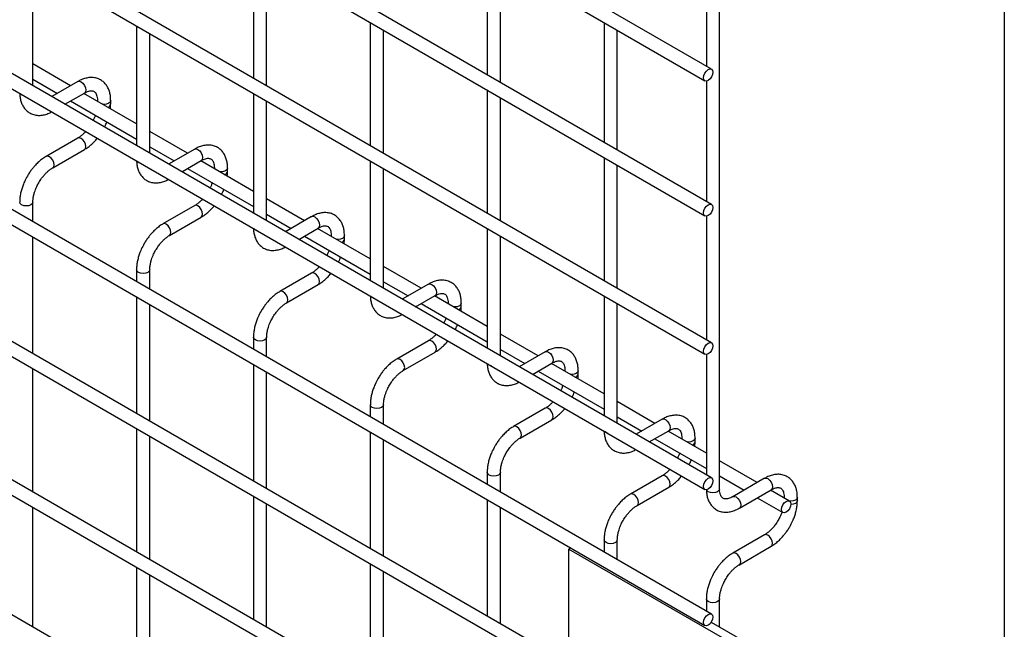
# Model space of a CAD drawing. Header units: inches. Extents: x 0.2 to 10.8, y 0.2 to 8.2.
# Tile 24 of 36: x 10.154 to 10.75, y 5.659 to 6.027. Entities that reach past the tile are written whole.
import ezdxf

# ---------------------------------------------------------------- set-up
doc = ezdxf.new("R2010")
doc.units = ezdxf.units.IN
doc.header["$MEASUREMENT"] = 0
doc.layers.add('TEXT', color=140, linetype='Continuous', lineweight=25)

msp = doc.modelspace()

# ---------------------------------------------------------------- linework, layer by layer
for p, q in [((10.57291, 5.99744), (8.52548, 7.1794)), ((8.52148, 7.17247), (10.56891, 5.99051)), ((10.57291, 5.91579), (8.52548, 7.09774)), ((8.52148, 7.09081), (10.56891, 5.90886)), ((10.57291, 5.83209), (8.52548, 7.01405)), ((8.52148, 7.00712), (10.56891, 5.82516)), ((10.57291, 5.75044), (8.52548, 6.93239)), ((8.52148, 6.92546), (10.56891, 5.74351)), ((10.57291, 5.66819), (8.52548, 6.85015)), ((8.52148, 6.84322), (10.56891, 5.66127)), ((8.52148, 6.76361), (10.56891, 5.58165)), ((10.57773, 5.74372), (10.57773, 6.74084)), ((10.48658, 5.63842), (8.60657, 6.72372)), ((10.57291, 5.50489), (8.52548, 6.68684)), ((8.52148, 6.67991), (10.56891, 5.49796)), ((10.57291, 5.42323), (8.52548, 6.60519)), ((10.56973, 6.07198), (10.56973, 5.99927)), ((10.29573, 6.06656), (10.29573, 5.9921)), ((10.43715, 6.06657), (10.43715, 5.99416)), ((10.16231, 5.98747), (10.16231, 6.05989)), ((10.30373, 5.98748), (10.30373, 6.06194)), ((10.44515, 5.98954), (10.44515, 6.06196)), ((10.22502, 6.02369), (10.22502, 5.95127)), ((10.36644, 6.02574), (10.36644, 5.95128)), ((10.50786, 6.02575), (10.50786, 5.95334)), ((10.23302, 5.94665), (10.23302, 6.01907)), ((10.37444, 5.94666), (10.37444, 6.02112)), ((10.51586, 5.94872), (10.51586, 6.02113)), ((10.18512, 5.98751), (10.16231, 6.00068)), ((10.16231, 5.99144), (10.17712, 5.98289)), ((10.18947, 5.99003), (10.17368, 5.98091)), ((10.56973, 5.99033), (10.56973, 5.91762)), ((10.18168, 5.97629), (10.19347, 5.9831)), ((10.22502, 5.96448), (10.19312, 5.98289)), ((10.29573, 5.98286), (10.29573, 5.91045)), ((10.43715, 5.98492), (10.43715, 5.91046)), ((10.18512, 5.97828), (10.22502, 5.95524)), ((10.20137, 5.97854), (10.20137, 5.97813)), ((10.20144, 5.97809), (10.20137, 5.97853)), ((10.20937, 5.97646), (10.20937, 5.97854)), ((10.30373, 5.90583), (10.30373, 5.97825)), ((10.44515, 5.90584), (10.44515, 5.9803)), ((10.25583, 5.94669), (10.23302, 5.95986)), ((10.18947, 5.95585), (10.17028, 5.94477)), ((10.17427, 5.93784), (10.19347, 5.94893)), ((10.23302, 5.95062), (10.24783, 5.94207)), ((10.26018, 5.94921), (10.24439, 5.94009)), ((10.25239, 5.93547), (10.26418, 5.94228)), ((10.29573, 5.92366), (10.26383, 5.94207)), ((10.36644, 5.94204), (10.36644, 5.86963)), ((10.50786, 5.9441), (10.50786, 5.86964)), ((10.51586, 5.86502), (10.51586, 5.93948)), ((10.25583, 5.93746), (10.29573, 5.91442)), ((10.27208, 5.93772), (10.27208, 5.93731)), ((10.27215, 5.93727), (10.27208, 5.93771)), ((10.28008, 5.93564), (10.28008, 5.93772)), ((10.37444, 5.86501), (10.37444, 5.93743)), ((10.16231, 5.90523), (10.16231, 5.91712)), ((10.32654, 5.90587), (10.30373, 5.91904)), ((10.26018, 5.91503), (10.24099, 5.90395)), ((10.30373, 5.9098), (10.31854, 5.90125)), ((10.24499, 5.89702), (10.26418, 5.90811)), ((10.33089, 5.90839), (10.3151, 5.89927)), ((10.56973, 5.90867), (10.56973, 5.83392)), ((10.3231, 5.89465), (10.33489, 5.90146)), ((10.36644, 5.88284), (10.33454, 5.90125)), ((10.43715, 5.90122), (10.43715, 5.82881)), ((10.16231, 5.82561), (10.16231, 5.89599)), ((10.32654, 5.89663), (10.36644, 5.8736)), ((10.34279, 5.8969), (10.34279, 5.89649)), ((10.34287, 5.89645), (10.34279, 5.89689)), ((10.35079, 5.89482), (10.35079, 5.8969)), ((10.44515, 5.82419), (10.44515, 5.89661)), ((10.22502, 5.8763), (10.22502, 5.86903)), ((10.23302, 5.86441), (10.23302, 5.8763)), ((10.33089, 5.87421), (10.3117, 5.86313)), ((10.39725, 5.86505), (10.37444, 5.87822)), ((10.37444, 5.86898), (10.38925, 5.86043)), ((10.40161, 5.86757), (10.38581, 5.85845)), ((10.3157, 5.8562), (10.33489, 5.86728)), ((10.22502, 5.85979), (10.22502, 5.78941)), ((10.39381, 5.85383), (10.4056, 5.86064)), ((10.39725, 5.85581), (10.43715, 5.83278)), ((10.43715, 5.84202), (10.40525, 5.86043)), ((10.4135, 5.85608), (10.4135, 5.85567)), ((10.41358, 5.85563), (10.4135, 5.85607)), ((10.4215, 5.85399), (10.4215, 5.85608)), ((10.50786, 5.8604), (10.50786, 5.78799)), ((10.51586, 5.78337), (10.51586, 5.85579)), ((10.23302, 5.78479), (10.23302, 5.85517)), ((10.29573, 5.83548), (10.29573, 5.8282)), ((10.30373, 5.82359), (10.30373, 5.83548)), ((10.40161, 5.83339), (10.38241, 5.82231)), ((10.46796, 5.82423), (10.44515, 5.8374)), ((10.38641, 5.81538), (10.4056, 5.82646)), ((10.44515, 5.82816), (10.45996, 5.81961)), ((10.47232, 5.82674), (10.45652, 5.81763)), ((10.56973, 5.82498), (10.56973, 5.75227)), ((10.16231, 5.74192), (10.16231, 5.81638)), ((10.29573, 5.81897), (10.29573, 5.74859)), ((10.30373, 5.74397), (10.30373, 5.81435)), ((10.46452, 5.81301), (10.47632, 5.81982)), ((10.46796, 5.81499), (10.50786, 5.79196)), ((10.50786, 5.8012), (10.47596, 5.81961)), ((10.48421, 5.81526), (10.48421, 5.81485)), ((10.48429, 5.81481), (10.48421, 5.81525)), ((10.49221, 5.81317), (10.49221, 5.81526)), ((10.53867, 5.78341), (10.51586, 5.79658)), ((10.36644, 5.79466), (10.36644, 5.78738)), ((10.37444, 5.78277), (10.37444, 5.79466)), ((10.47232, 5.79257), (10.45312, 5.78149)), ((10.45712, 5.77456), (10.47632, 5.78564)), ((10.51586, 5.78734), (10.53067, 5.77879)), ((10.54303, 5.78592), (10.52723, 5.77681)), ((10.22502, 5.78018), (10.22502, 5.70572)), ((10.36644, 5.77815), (10.36644, 5.70777)), ((10.53523, 5.77219), (10.54703, 5.779)), ((10.56973, 5.76548), (10.54667, 5.77879)), ((10.23302, 5.7011), (10.23302, 5.77556)), ((10.37444, 5.70315), (10.37444, 5.77353)), ((10.53867, 5.77417), (10.56973, 5.75624)), ((10.55492, 5.77444), (10.55492, 5.77403)), ((10.555, 5.77399), (10.55492, 5.77443)), ((10.56292, 5.77235), (10.56292, 5.77444)), ((10.60054, 5.74769), (10.57773, 5.76086)), ((10.43715, 5.75384), (10.43715, 5.74656)), ((10.44515, 5.74195), (10.44515, 5.75384)), ((10.54303, 5.75175), (10.52383, 5.74067)), ((10.57773, 5.75162), (10.59254, 5.74307)), ((10.6049, 5.75021), (10.5857, 5.73912)), ((10.52783, 5.73374), (10.54703, 5.74482)), ((10.5897, 5.7322), (10.6089, 5.74328)), ((10.61996, 5.73648), (10.60855, 5.74307)), ((10.29573, 5.73935), (10.29573, 5.6649)), ((10.43715, 5.73733), (10.43715, 5.66695)), ((10.60054, 5.73846), (10.61596, 5.72955)), ((10.61679, 5.73872), (10.61679, 5.73831)), ((10.61687, 5.73827), (10.61679, 5.73871)), ((10.62479, 5.73664), (10.62479, 5.73872)), ((10.16231, 5.66027), (10.16231, 5.73268)), ((10.30373, 5.66028), (10.30373, 5.73474)), ((10.44515, 5.66233), (10.44515, 5.73271)), ((10.50786, 5.71302), (10.50786, 5.70574)), ((10.51586, 5.70113), (10.51586, 5.71302)), ((10.6049, 5.71603), (10.5857, 5.70495)), ((10.48772, 5.70814), (10.48658, 5.70748)), ((10.48658, 5.70748), (10.59265, 5.64625)), ((10.48658, 5.63542), (10.48658, 5.70748)), ((10.5897, 5.69802), (10.6089, 5.70911)), ((10.22502, 5.69648), (10.22502, 5.62406)), ((10.36644, 5.69853), (10.36644, 5.62408)), ((10.23302, 5.61944), (10.23302, 5.69186)), ((10.37444, 5.61946), (10.37444, 5.69392)), ((10.56973, 5.6773), (10.56973, 5.67003)), ((10.57773, 5.66033), (10.57773, 5.6773)), ((10.5727, 5.66324), (10.59739, 5.64899))]:
    msp.add_line(p, q)
at = {"flags": 128}
for points in [[(10.57373, 5.99561), (10.57352, 5.99424), (10.57291, 5.99282), (10.57199, 5.99158), (10.57091, 5.99071), (10.56982, 5.99034), (10.56891, 5.99051), (10.56829, 5.99122), (10.56808, 5.99234), (10.56829, 5.99372), (10.56891, 5.99513), (10.56982, 5.99637), (10.57091, 5.99724), (10.57199, 5.99762), (10.57291, 5.99744), (10.57352, 5.99674), (10.57373, 5.99561)], [(10.18947, 5.99003), (10.19039, 5.9902), (10.19147, 5.98983)], [(10.19147, 5.98983), (10.19256, 5.98895), (10.19347, 5.98772), (10.19409, 5.9863), (10.1943, 5.98493), (10.19409, 5.9838), (10.19347, 5.9831), (10.19347, 5.9831)], [(10.15548, 5.98191), (10.15461, 5.98266), (10.1546, 5.98269)], [(10.15682, 5.9814), (10.15678, 5.98141), (10.15548, 5.98191)], [(10.20937, 5.97853), (10.20906, 5.97765), (10.2082, 5.97691), (10.2069, 5.97641), (10.20537, 5.97623), (10.20459, 5.97627)], [(10.19347, 5.94893), (10.19347, 5.94893), (10.19409, 5.94963), (10.1943, 5.95076), (10.19409, 5.95213), (10.19347, 5.95354), (10.19256, 5.95478), (10.19147, 5.95566), (10.19039, 5.95603), (10.18947, 5.95585)], [(10.17228, 5.94457), (10.17119, 5.94495), (10.17028, 5.94477), (10.17026, 5.94476)], [(10.26018, 5.94921), (10.2611, 5.94938), (10.26218, 5.94901)], [(10.26218, 5.94901), (10.26327, 5.94813), (10.26418, 5.9469), (10.2648, 5.94548), (10.26501, 5.94411), (10.2648, 5.94298), (10.26418, 5.94228), (10.26418, 5.94228)], [(10.17427, 5.93784), (10.17428, 5.93784), (10.17489, 5.93855), (10.1751, 5.93967), (10.17489, 5.94105), (10.17428, 5.94246), (10.17336, 5.9437), (10.17228, 5.94457)], [(10.22619, 5.94109), (10.22532, 5.94184), (10.22531, 5.94187)], [(10.22753, 5.94058), (10.22749, 5.94059), (10.22619, 5.94109)], [(10.28008, 5.93771), (10.27977, 5.93683), (10.27891, 5.93609), (10.27761, 5.93558), (10.27608, 5.93541), (10.2753, 5.93545)], [(10.16231, 5.91713), (10.16231, 5.91712), (10.16201, 5.91623), (10.16114, 5.91549), (10.15984, 5.91499), (10.15831, 5.91481), (10.15678, 5.91499), (10.15548, 5.91549), (10.15461, 5.91623), (10.15431, 5.91712), (10.15431, 5.91713)], [(10.26418, 5.90811), (10.26418, 5.90811), (10.2648, 5.90881), (10.26501, 5.90994), (10.2648, 5.91131), (10.26418, 5.91272), (10.26327, 5.91396), (10.26218, 5.91484), (10.2611, 5.91521), (10.26018, 5.91503)], [(10.57373, 5.91396), (10.57352, 5.91258), (10.57291, 5.91117), (10.57199, 5.90993), (10.57091, 5.90906), (10.56982, 5.90868), (10.56891, 5.90886), (10.56829, 5.90956), (10.56808, 5.91069), (10.56829, 5.91206), (10.56891, 5.91348), (10.56982, 5.91472), (10.57091, 5.91559), (10.57199, 5.91597), (10.57291, 5.91579), (10.57352, 5.91508), (10.57373, 5.91396)], [(10.24299, 5.90375), (10.2419, 5.90413), (10.24099, 5.90395), (10.24097, 5.90394)], [(10.24498, 5.89702), (10.24499, 5.89702), (10.2456, 5.89773), (10.24581, 5.89885), (10.2456, 5.90023), (10.24499, 5.90164), (10.24407, 5.90288), (10.24299, 5.90375)], [(10.33089, 5.90839), (10.33181, 5.90856), (10.33289, 5.90819)], [(10.33289, 5.90819), (10.33398, 5.90731), (10.33489, 5.90608), (10.33551, 5.90466), (10.33572, 5.90329), (10.33551, 5.90216), (10.33489, 5.90146), (10.33489, 5.90146)], [(10.2969, 5.90027), (10.29604, 5.90102), (10.29602, 5.90105)], [(10.29824, 5.89976), (10.2982, 5.89977), (10.2969, 5.90027)], [(10.35079, 5.89689), (10.35048, 5.89601), (10.34962, 5.89526), (10.34832, 5.89476), (10.34679, 5.89459), (10.34601, 5.89463)], [(10.23302, 5.87631), (10.23302, 5.8763), (10.23272, 5.87541), (10.23185, 5.87467), (10.23055, 5.87416), (10.22902, 5.87399), (10.22749, 5.87416), (10.22619, 5.87467), (10.22532, 5.87541), (10.22502, 5.8763), (10.22502, 5.87631)], [(10.33489, 5.86728), (10.33489, 5.86728), (10.33551, 5.86799), (10.33572, 5.86912), (10.33551, 5.87049), (10.33489, 5.8719), (10.33398, 5.87314), (10.33289, 5.87402), (10.33181, 5.87439), (10.33089, 5.87421)], [(10.40161, 5.86757), (10.40252, 5.86774), (10.40361, 5.86737)], [(10.3137, 5.86293), (10.31261, 5.86331), (10.3117, 5.86313), (10.31168, 5.86312)], [(10.31569, 5.8562), (10.3157, 5.8562), (10.31631, 5.85691), (10.31652, 5.85803), (10.31631, 5.85941), (10.3157, 5.86082), (10.31478, 5.86206), (10.3137, 5.86293)], [(10.40361, 5.86737), (10.40469, 5.86649), (10.40561, 5.86526), (10.40622, 5.86384), (10.40643, 5.86247), (10.40622, 5.86134), (10.40561, 5.86064), (10.4056, 5.86064)], [(10.36761, 5.85945), (10.36675, 5.8602), (10.36673, 5.86022)], [(10.36896, 5.85894), (10.36891, 5.85895), (10.36761, 5.85945)], [(10.4215, 5.85607), (10.4212, 5.85519), (10.42033, 5.85444), (10.41903, 5.85394), (10.4175, 5.85377), (10.41672, 5.85381)], [(10.30373, 5.83549), (10.30373, 5.83548), (10.30343, 5.83459), (10.30256, 5.83384), (10.30126, 5.83334), (10.29973, 5.83317), (10.2982, 5.83334), (10.2969, 5.83384), (10.29604, 5.83459), (10.29573, 5.83548), (10.29573, 5.83549)], [(10.4056, 5.82646), (10.40561, 5.82646), (10.40622, 5.82717), (10.40643, 5.8283), (10.40622, 5.82967), (10.40561, 5.83108), (10.40469, 5.83232), (10.40361, 5.83319), (10.40252, 5.83357), (10.40161, 5.83339)], [(10.57373, 5.83026), (10.57352, 5.82889), (10.57291, 5.82747), (10.57199, 5.82624), (10.57091, 5.82536), (10.56982, 5.82499), (10.56891, 5.82516), (10.56829, 5.82587), (10.56808, 5.827), (10.56829, 5.82837), (10.56891, 5.82978), (10.56982, 5.83102), (10.57091, 5.83189), (10.57199, 5.83227), (10.57291, 5.83209), (10.57352, 5.83139), (10.57373, 5.83026)], [(10.47232, 5.82674), (10.47323, 5.82692), (10.47432, 5.82655)], [(10.47432, 5.82655), (10.4754, 5.82567), (10.47632, 5.82444), (10.47693, 5.82302), (10.47714, 5.82165), (10.47693, 5.82052), (10.47632, 5.81982), (10.47632, 5.81982)], [(10.38441, 5.82211), (10.38332, 5.82249), (10.38241, 5.82231), (10.3824, 5.8223)], [(10.3864, 5.81538), (10.38641, 5.81538), (10.38702, 5.81609), (10.38724, 5.81721), (10.38702, 5.81859), (10.38641, 5.82), (10.38549, 5.82124), (10.38441, 5.82211)], [(10.43832, 5.81863), (10.43746, 5.81938), (10.43744, 5.8194)], [(10.43967, 5.81812), (10.43962, 5.81813), (10.43832, 5.81863)], [(10.49221, 5.81525), (10.49191, 5.81437), (10.49104, 5.81362), (10.48974, 5.81312), (10.48821, 5.81295), (10.48743, 5.81299)], [(10.37444, 5.79467), (10.37444, 5.79466), (10.37414, 5.79377), (10.37327, 5.79302), (10.37197, 5.79252), (10.37044, 5.79235), (10.36891, 5.79252), (10.36761, 5.79302), (10.36675, 5.79377), (10.36644, 5.79466), (10.36644, 5.79467)], [(10.47632, 5.78564), (10.47632, 5.78564), (10.47693, 5.78635), (10.47714, 5.78748), (10.47693, 5.78885), (10.47632, 5.79026), (10.4754, 5.7915), (10.47432, 5.79237), (10.47323, 5.79275), (10.47232, 5.79257)], [(10.54303, 5.78592), (10.54394, 5.7861), (10.54503, 5.78573)], [(10.54503, 5.78573), (10.54611, 5.78485), (10.54703, 5.78362), (10.54764, 5.7822), (10.54785, 5.78083), (10.54764, 5.7797), (10.54703, 5.779), (10.54703, 5.779)], [(10.45512, 5.78129), (10.45404, 5.78167), (10.45312, 5.78149), (10.45311, 5.78148)], [(10.45711, 5.77456), (10.45712, 5.77456), (10.45773, 5.77527), (10.45795, 5.77639), (10.45773, 5.77777), (10.45712, 5.77918), (10.4562, 5.78042), (10.45512, 5.78129)], [(10.50903, 5.77781), (10.50817, 5.77856), (10.50815, 5.77858)], [(10.51038, 5.7773), (10.51033, 5.77731), (10.50903, 5.77781)], [(10.56292, 5.77443), (10.56262, 5.77355), (10.56175, 5.7728), (10.56045, 5.7723), (10.55892, 5.77213), (10.55814, 5.77217)], [(10.44515, 5.75384), (10.44515, 5.75384), (10.44485, 5.75295), (10.44398, 5.7522), (10.44268, 5.7517), (10.44115, 5.75153), (10.43962, 5.7517), (10.43832, 5.7522), (10.43746, 5.75295), (10.43715, 5.75384), (10.43715, 5.75385)], [(10.54703, 5.74482), (10.54703, 5.74482), (10.54764, 5.74553), (10.54785, 5.74666), (10.54764, 5.74803), (10.54703, 5.74944), (10.54611, 5.75068), (10.54503, 5.75155), (10.54394, 5.75193), (10.54303, 5.75175)], [(10.57373, 5.74861), (10.57352, 5.74723), (10.57291, 5.74582), (10.57199, 5.74458), (10.57091, 5.74371), (10.56982, 5.74333), (10.56891, 5.74351), (10.56829, 5.74422), (10.56808, 5.74534), (10.56829, 5.74672), (10.56891, 5.74813), (10.56982, 5.74937), (10.57091, 5.75024), (10.57199, 5.75062), (10.57291, 5.75044), (10.57352, 5.74973), (10.57373, 5.74861)], [(10.6049, 5.75021), (10.60582, 5.75038), (10.6069, 5.75001)], [(10.6069, 5.75001), (10.60798, 5.74914), (10.6089, 5.7479), (10.60951, 5.74648), (10.60973, 5.74511), (10.60951, 5.74398), (10.6089, 5.74328), (10.6089, 5.74328)], [(10.57091, 5.74209), (10.57004, 5.74284), (10.56979, 5.74333)], [(10.57773, 5.74372), (10.57743, 5.74284), (10.57656, 5.74209), (10.57527, 5.74159), (10.57373, 5.74142), (10.5722, 5.74159), (10.57091, 5.74209)], [(10.52583, 5.74047), (10.52475, 5.74085), (10.52383, 5.74067), (10.52382, 5.74066)], [(10.52782, 5.73374), (10.52783, 5.73374), (10.52844, 5.73445), (10.52866, 5.73557), (10.52844, 5.73695), (10.52783, 5.73836), (10.52691, 5.7396), (10.52583, 5.74047)], [(10.58571, 5.73913), (10.58662, 5.7393), (10.5877, 5.73893)], [(10.5877, 5.73893), (10.58878, 5.73805), (10.5897, 5.73681), (10.59031, 5.7354), (10.59053, 5.73403), (10.59031, 5.7329), (10.58972, 5.73221)], [(10.62079, 5.73465), (10.62058, 5.73328), (10.61996, 5.73186), (10.61905, 5.73063), (10.61796, 5.72975), (10.61688, 5.72938), (10.61596, 5.72955), (10.61535, 5.73026), (10.61514, 5.73139), (10.61535, 5.73276), (10.61596, 5.73417), (10.61688, 5.73541), (10.61796, 5.73628), (10.61905, 5.73666), (10.61996, 5.73648), (10.62058, 5.73578), (10.62079, 5.73465)], [(10.62479, 5.73871), (10.62449, 5.73783), (10.62362, 5.73709), (10.62232, 5.73659), (10.62079, 5.73641), (10.62001, 5.73645)], [(10.62479, 5.73663), (10.62449, 5.73575), (10.62362, 5.735), (10.62232, 5.7345), (10.62079, 5.73433), (10.62078, 5.73433)], [(10.51586, 5.71302), (10.51586, 5.71302), (10.51556, 5.71213), (10.51469, 5.71138), (10.51339, 5.71088), (10.51186, 5.71071), (10.51033, 5.71088), (10.50903, 5.71138), (10.50817, 5.71213), (10.50786, 5.71302), (10.50786, 5.71303)], [(10.6089, 5.70911), (10.6089, 5.70911), (10.60951, 5.70981), (10.60973, 5.71094), (10.60951, 5.71231), (10.6089, 5.71373), (10.60798, 5.71496), (10.6069, 5.71584), (10.60582, 5.71621), (10.6049, 5.71603)], [(10.5877, 5.70475), (10.58662, 5.70513), (10.5857, 5.70495), (10.58569, 5.70494)], [(10.58969, 5.69802), (10.5897, 5.69802), (10.59031, 5.69873), (10.59053, 5.69985), (10.59031, 5.70123), (10.5897, 5.70264), (10.58878, 5.70388), (10.5877, 5.70475)], [(10.57773, 5.67731), (10.57773, 5.6773), (10.57743, 5.67641), (10.57656, 5.67567), (10.57527, 5.67517), (10.57373, 5.67499), (10.5722, 5.67517), (10.57091, 5.67567), (10.57004, 5.67641), (10.56973, 5.6773), (10.56973, 5.67731)], [(10.57373, 5.66636), (10.57352, 5.66499), (10.57291, 5.66358), (10.57199, 5.66234), (10.57091, 5.66146), (10.56982, 5.66109), (10.56891, 5.66127), (10.56829, 5.66197), (10.56808, 5.6631), (10.56829, 5.66447), (10.56891, 5.66589), (10.56982, 5.66712), (10.57091, 5.668), (10.57199, 5.66837), (10.57291, 5.66819), (10.57352, 5.66749), (10.57373, 5.66636)]]:
    msp.add_lwpolyline(points, dxfattribs=at)
for centre in [(10.20695, 5.97692), (10.27766, 5.9361), (10.34837, 5.89528), (10.41908, 5.85446), (10.48979, 5.81364), (10.5605, 5.77282)]:
    msp.add_arc(centre, 0.00247, 285.22686, 348.9837)
for points, knots in [([(10.20934, 5.97852), (10.20933, 5.97912), (10.20933, 5.98059), (10.20897, 5.98281), (10.20826, 5.98517), (10.20718, 5.98733), (10.2057, 5.98923), (10.20381, 5.9908), (10.20149, 5.99194), (10.19891, 5.99249), (10.19622, 5.99246), (10.19357, 5.99189), (10.1913, 5.99106), (10.18996, 5.99026), (10.18948, 5.98998)], [0, 0, 0, 0, 0.055592, 0.138527, 0.222447, 0.30698, 0.392218, 0.479262, 0.570513, 0.669513, 0.760726, 0.854051, 0.947574, 1, 1, 1, 1]), ([(10.15436, 5.98282), (10.15436, 5.98249), (10.15437, 5.98127), (10.1547, 5.9793), (10.1554, 5.97693), (10.15648, 5.97476), (10.15795, 5.97285), (10.15984, 5.97127), (10.16215, 5.97011), (10.16472, 5.96955), (10.16741, 5.96956), (10.17007, 5.97012), (10.17216, 5.97086), (10.17332, 5.97153), (10.17362, 5.9717)], [0, 0, 0, 0, 0.032833, 0.119629, 0.207459, 0.295935, 0.385138, 0.47619, 0.571564, 0.674943, 0.770332, 0.867962, 0.965877, 1, 1, 1, 1]), ([(10.19347, 5.98308), (10.1939, 5.98332), (10.19481, 5.98382), (10.1961, 5.98426), (10.19728, 5.98448), (10.19828, 5.98445), (10.19911, 5.98422), (10.19976, 5.9838), (10.20039, 5.98302), (10.20091, 5.98194), (10.20125, 5.98046), (10.2014, 5.97929), (10.20136, 5.97857), (10.20136, 5.97853)], [0, 0, 0, 0, 0.076341, 0.164647, 0.254489, 0.348472, 0.453572, 0.589697, 0.695681, 0.796643, 0.895926, 0.994247, 1, 1, 1, 1]), ([(10.20918, 5.97363), (10.20926, 5.9743), (10.20938, 5.97526), (10.20935, 5.97617), (10.20934, 5.97644)], [0, 0, 0, 0, 0.702391, 1, 1, 1, 1]), ([(10.20007, 5.96964), (10.19996, 5.96933), (10.19966, 5.96846), (10.19921, 5.96738), (10.19882, 5.96664), (10.19872, 5.96645)], [0, 0, 0, 0, 0.29009, 0.820362, 1, 1, 1, 1]), ([(10.20563, 5.96246), (10.20594, 5.96303), (10.20649, 5.96406), (10.20692, 5.96512), (10.20711, 5.96558)], [0, 0, 0, 0, 0.5583757, 1, 1, 1, 1]), ([(10.19422, 5.95981), (10.19417, 5.95974), (10.19366, 5.95915), (10.19263, 5.95817), (10.19116, 5.95695), (10.19008, 5.95618), (10.18954, 5.9559), (10.18948, 5.95587)], [0, 0, 0, 0, 0.0394713, 0.3346516, 0.6442592, 0.9591801, 1, 1, 1, 1]), ([(10.19347, 5.94898), (10.19383, 5.94917), (10.19501, 5.94981), (10.19687, 5.95124), (10.19896, 5.95313), (10.20041, 5.95465), (10.20112, 5.95555), (10.20127, 5.95574)], [0, 0, 0, 0, 0.129124, 0.41882, 0.688076, 0.933929, 1, 1, 1, 1]), ([(10.28005, 5.9377), (10.28005, 5.9383), (10.28004, 5.93977), (10.27968, 5.94199), (10.27898, 5.94435), (10.27789, 5.94651), (10.27641, 5.94841), (10.27452, 5.94998), (10.2722, 5.95112), (10.26963, 5.95167), (10.26693, 5.95164), (10.26428, 5.95107), (10.26201, 5.95024), (10.26067, 5.94944), (10.26019, 5.94916)], [0, 0, 0, 0, 0.055592, 0.138527, 0.222447, 0.30698, 0.392218, 0.479262, 0.570513, 0.669513, 0.760726, 0.854051, 0.947574, 1, 1, 1, 1]), ([(10.17028, 5.94472), (10.16995, 5.94454), (10.16879, 5.94392), (10.16695, 5.94251), (10.16483, 5.94063), (10.16308, 5.93875), (10.16157, 5.93688), (10.16021, 5.93499), (10.15936, 5.93359), (10.15894, 5.93288)], [0, 0, 0, 0, 0.076054, 0.263021, 0.437352, 0.597786, 0.719603, 0.857444, 1, 1, 1, 1]), ([(10.22507, 5.942), (10.22507, 5.94167), (10.22508, 5.94045), (10.22542, 5.93848), (10.22611, 5.93611), (10.22719, 5.93394), (10.22867, 5.93203), (10.23055, 5.93045), (10.23286, 5.92929), (10.23543, 5.92873), (10.23812, 5.92874), (10.24078, 5.9293), (10.24287, 5.93004), (10.24403, 5.93071), (10.24433, 5.93088)], [0, 0, 0, 0, 0.032833, 0.119629, 0.207459, 0.295935, 0.385138, 0.47619, 0.571564, 0.674943, 0.770332, 0.867962, 0.965877, 1, 1, 1, 1]), ([(10.26418, 5.94226), (10.26461, 5.9425), (10.26552, 5.943), (10.26681, 5.94344), (10.26799, 5.94366), (10.26899, 5.94363), (10.26982, 5.9434), (10.27047, 5.94298), (10.2711, 5.9422), (10.27162, 5.94112), (10.27196, 5.93964), (10.27212, 5.93847), (10.27207, 5.93775), (10.27207, 5.93771)], [0, 0, 0, 0, 0.076341, 0.164647, 0.254489, 0.348472, 0.453572, 0.589697, 0.695681, 0.796643, 0.895926, 0.994247, 1, 1, 1, 1]), ([(10.16586, 5.92888), (10.16642, 5.92978), (10.1672, 5.93105), (10.16851, 5.93275), (10.16966, 5.9341), (10.17108, 5.93551), (10.17256, 5.93673), (10.17365, 5.93751), (10.1742, 5.93779), (10.17427, 5.93783)], [0, 0, 0, 0, 0.2331862, 0.328025, 0.4833317, 0.6413519, 0.8071191, 0.9757554, 1, 1, 1, 1]), ([(10.27989, 5.93281), (10.27997, 5.93348), (10.28009, 5.93444), (10.28006, 5.93535), (10.28005, 5.93562)], [0, 0, 0, 0, 0.702391, 1, 1, 1, 1]), ([(10.15894, 5.93288), (10.15832, 5.93175), (10.15746, 5.93015), (10.15643, 5.92771), (10.15568, 5.92561), (10.15499, 5.92312), (10.15453, 5.92056), (10.1543, 5.91853), (10.15433, 5.91742), (10.15434, 5.91713)], [0, 0, 0, 0, 0.22114, 0.311302, 0.459898, 0.612592, 0.774999, 0.943044, 1, 1, 1, 1]), ([(10.16232, 5.91713), (10.16234, 5.91771), (10.16237, 5.91893), (10.16272, 5.921), (10.16325, 5.92301), (10.16391, 5.92487), (10.16472, 5.92678), (10.16544, 5.92811), (10.16586, 5.92888)], [0, 0, 0, 0, 0.169323, 0.352373, 0.534052, 0.667576, 0.805635, 1, 1, 1, 1]), ([(10.27078, 5.92882), (10.27068, 5.92851), (10.27037, 5.92764), (10.26992, 5.92656), (10.26953, 5.92582), (10.26943, 5.92563)], [0, 0, 0, 0, 0.2900903, 0.8203618, 1, 1, 1, 1]), ([(10.27634, 5.92164), (10.27665, 5.92221), (10.2772, 5.92323), (10.27763, 5.92429), (10.27782, 5.92476)], [0, 0, 0, 0, 0.558376, 1, 1, 1, 1]), ([(10.26494, 5.91899), (10.26488, 5.91892), (10.26437, 5.91833), (10.26334, 5.91735), (10.26187, 5.91613), (10.26079, 5.91536), (10.26025, 5.91508), (10.26019, 5.91505)], [0, 0, 0, 0, 0.039471, 0.334652, 0.644259, 0.95918, 1, 1, 1, 1]), ([(10.26418, 5.90816), (10.26454, 5.90835), (10.26572, 5.90899), (10.26758, 5.91042), (10.26967, 5.91231), (10.27112, 5.91383), (10.27183, 5.91473), (10.27198, 5.91492)], [0, 0, 0, 0, 0.129124, 0.41882, 0.688076, 0.933929, 1, 1, 1, 1]), ([(10.35076, 5.89688), (10.35076, 5.89748), (10.35075, 5.89895), (10.35039, 5.90117), (10.34969, 5.90353), (10.3486, 5.90569), (10.34712, 5.90759), (10.34523, 5.90916), (10.34291, 5.9103), (10.34034, 5.91085), (10.33765, 5.91082), (10.33499, 5.91025), (10.33273, 5.90942), (10.33138, 5.90862), (10.3309, 5.90834)], [0, 0, 0, 0, 0.055592, 0.138527, 0.222447, 0.30698, 0.392218, 0.479262, 0.570513, 0.669513, 0.760726, 0.854051, 0.947574, 1, 1, 1, 1]), ([(10.24099, 5.9039), (10.24066, 5.90372), (10.2395, 5.9031), (10.23766, 5.90169), (10.23554, 5.8998), (10.23379, 5.89793), (10.23228, 5.89606), (10.23092, 5.89417), (10.23007, 5.89277), (10.22965, 5.89206)], [0, 0, 0, 0, 0.076054, 0.263021, 0.437352, 0.597786, 0.719603, 0.857444, 1, 1, 1, 1]), ([(10.29578, 5.90118), (10.29578, 5.90085), (10.29579, 5.89963), (10.29613, 5.89766), (10.29682, 5.89529), (10.29791, 5.89312), (10.29938, 5.89121), (10.30126, 5.88963), (10.30357, 5.88847), (10.30614, 5.88791), (10.30883, 5.88792), (10.31149, 5.88848), (10.31358, 5.88921), (10.31474, 5.88989), (10.31504, 5.89006)], [0, 0, 0, 0, 0.032833, 0.119629, 0.207459, 0.295935, 0.385138, 0.47619, 0.571564, 0.674943, 0.770332, 0.867962, 0.965877, 1, 1, 1, 1]), ([(10.33489, 5.90144), (10.33532, 5.90168), (10.33624, 5.90218), (10.33752, 5.90262), (10.3387, 5.90284), (10.3397, 5.90281), (10.34053, 5.90258), (10.34118, 5.90216), (10.34181, 5.90138), (10.34233, 5.9003), (10.34267, 5.89882), (10.34283, 5.89765), (10.34278, 5.89693), (10.34278, 5.89689)], [0, 0, 0, 0, 0.076341, 0.164647, 0.254489, 0.348472, 0.453572, 0.589697, 0.695681, 0.796643, 0.895926, 0.994247, 1, 1, 1, 1]), ([(10.22965, 5.89206), (10.22903, 5.89093), (10.22817, 5.88933), (10.22714, 5.88689), (10.22639, 5.88479), (10.2257, 5.8823), (10.22524, 5.87974), (10.22501, 5.87771), (10.22504, 5.87659), (10.22505, 5.87631)], [0, 0, 0, 0, 0.22114, 0.311302, 0.459898, 0.612592, 0.774999, 0.943044, 1, 1, 1, 1]), ([(10.23657, 5.88806), (10.23713, 5.88896), (10.23791, 5.89023), (10.23922, 5.89193), (10.24037, 5.89328), (10.24179, 5.89469), (10.24327, 5.89591), (10.24436, 5.89669), (10.24491, 5.89697), (10.24498, 5.89701)], [0, 0, 0, 0, 0.233186, 0.328025, 0.483332, 0.641352, 0.807119, 0.975755, 1, 1, 1, 1]), ([(10.3506, 5.89199), (10.35068, 5.89266), (10.3508, 5.89362), (10.35077, 5.89453), (10.35076, 5.8948)], [0, 0, 0, 0, 0.702391, 1, 1, 1, 1]), ([(10.23303, 5.87631), (10.23305, 5.87689), (10.23308, 5.87811), (10.23343, 5.88018), (10.23396, 5.88219), (10.23462, 5.88405), (10.23543, 5.88596), (10.23615, 5.88729), (10.23657, 5.88806)], [0, 0, 0, 0, 0.169323, 0.352373, 0.534052, 0.667576, 0.805635, 1, 1, 1, 1]), ([(10.34149, 5.888), (10.34139, 5.88769), (10.34108, 5.88682), (10.34063, 5.88574), (10.34024, 5.885), (10.34014, 5.88481)], [0, 0, 0, 0, 0.2900903, 0.8203618, 1, 1, 1, 1]), ([(10.34705, 5.88082), (10.34736, 5.88139), (10.34791, 5.88241), (10.34834, 5.88347), (10.34853, 5.88394)], [0, 0, 0, 0, 0.558376, 1, 1, 1, 1]), ([(10.33565, 5.87817), (10.33559, 5.8781), (10.33508, 5.87751), (10.33405, 5.87653), (10.33258, 5.87531), (10.3315, 5.87454), (10.33096, 5.87426), (10.3309, 5.87423)], [0, 0, 0, 0, 0.0394713, 0.3346516, 0.6442592, 0.9591801, 1, 1, 1, 1]), ([(10.33489, 5.86733), (10.33525, 5.86753), (10.33643, 5.86817), (10.33829, 5.8696), (10.34038, 5.87149), (10.34183, 5.87301), (10.34254, 5.87391), (10.34269, 5.8741)], [0, 0, 0, 0, 0.129124, 0.41882, 0.688076, 0.933929, 1, 1, 1, 1]), ([(10.42147, 5.85606), (10.42147, 5.85666), (10.42147, 5.85813), (10.4211, 5.86035), (10.4204, 5.86271), (10.41931, 5.86487), (10.41783, 5.86677), (10.41594, 5.86834), (10.41362, 5.86948), (10.41105, 5.87003), (10.40836, 5.87), (10.4057, 5.86943), (10.40344, 5.8686), (10.40209, 5.8678), (10.40161, 5.86752)], [0, 0, 0, 0, 0.055592, 0.138527, 0.222447, 0.30698, 0.392218, 0.479262, 0.570513, 0.669513, 0.760726, 0.854051, 0.947574, 1, 1, 1, 1]), ([(10.3117, 5.86308), (10.31137, 5.8629), (10.31022, 5.86228), (10.30837, 5.86087), (10.30625, 5.85898), (10.3045, 5.85711), (10.30299, 5.85524), (10.30163, 5.85335), (10.30079, 5.85195), (10.30036, 5.85124)], [0, 0, 0, 0, 0.076054, 0.263021, 0.437352, 0.597786, 0.719603, 0.857444, 1, 1, 1, 1]), ([(10.4056, 5.86062), (10.40603, 5.86086), (10.40695, 5.86136), (10.40823, 5.8618), (10.40942, 5.86201), (10.41041, 5.86199), (10.41124, 5.86176), (10.41189, 5.86134), (10.41252, 5.86056), (10.41304, 5.85948), (10.41338, 5.858), (10.41354, 5.85682), (10.41349, 5.85611), (10.41349, 5.85607)], [0, 0, 0, 0, 0.076341, 0.164647, 0.254489, 0.348472, 0.453572, 0.589697, 0.695681, 0.796643, 0.895926, 0.994247, 1, 1, 1, 1]), ([(10.30728, 5.84724), (10.30784, 5.84814), (10.30862, 5.84941), (10.30993, 5.85111), (10.31108, 5.85246), (10.3125, 5.85387), (10.31398, 5.85509), (10.31507, 5.85587), (10.31562, 5.85615), (10.31569, 5.85619)], [0, 0, 0, 0, 0.233186, 0.328025, 0.483332, 0.641352, 0.807119, 0.975755, 1, 1, 1, 1]), ([(10.36649, 5.86036), (10.36649, 5.86003), (10.3665, 5.85881), (10.36684, 5.85683), (10.36753, 5.85447), (10.36862, 5.8523), (10.37009, 5.85039), (10.37197, 5.84881), (10.37428, 5.84765), (10.37685, 5.84708), (10.37954, 5.8471), (10.3822, 5.84766), (10.38429, 5.84839), (10.38545, 5.84907), (10.38575, 5.84924)], [0, 0, 0, 0, 0.032833, 0.119629, 0.207459, 0.295935, 0.385138, 0.47619, 0.571564, 0.674943, 0.770332, 0.867962, 0.965877, 1, 1, 1, 1]), ([(10.30036, 5.85124), (10.29974, 5.85011), (10.29888, 5.84851), (10.29785, 5.84607), (10.2971, 5.84397), (10.29641, 5.84148), (10.29595, 5.83892), (10.29572, 5.83689), (10.29576, 5.83577), (10.29576, 5.83549)], [0, 0, 0, 0, 0.22114, 0.311302, 0.459898, 0.612592, 0.774999, 0.943044, 1, 1, 1, 1]), ([(10.42131, 5.85116), (10.42139, 5.85184), (10.42151, 5.8528), (10.42148, 5.85371), (10.42147, 5.85398)], [0, 0, 0, 0, 0.702391, 1, 1, 1, 1]), ([(10.30374, 5.83549), (10.30376, 5.83607), (10.30379, 5.83729), (10.30414, 5.83936), (10.30468, 5.84137), (10.30533, 5.84323), (10.30614, 5.84514), (10.30686, 5.84647), (10.30728, 5.84724)], [0, 0, 0, 0, 0.169323, 0.352373, 0.534052, 0.667576, 0.805635, 1, 1, 1, 1]), ([(10.4122, 5.84718), (10.4121, 5.84687), (10.41179, 5.846), (10.41134, 5.84492), (10.41095, 5.84418), (10.41085, 5.84399)], [0, 0, 0, 0, 0.2900903, 0.8203618, 1, 1, 1, 1]), ([(10.41776, 5.84), (10.41807, 5.84057), (10.41862, 5.84159), (10.41905, 5.84265), (10.41924, 5.84312)], [0, 0, 0, 0, 0.558376, 1, 1, 1, 1]), ([(10.40636, 5.83735), (10.4063, 5.83728), (10.40579, 5.83669), (10.40476, 5.83571), (10.40329, 5.83449), (10.40221, 5.83372), (10.40167, 5.83344), (10.40161, 5.83341)], [0, 0, 0, 0, 0.039471, 0.334652, 0.644259, 0.95918, 1, 1, 1, 1]), ([(10.4056, 5.82651), (10.40596, 5.82671), (10.40714, 5.82735), (10.40901, 5.82878), (10.41109, 5.83067), (10.41254, 5.83219), (10.41325, 5.83309), (10.4134, 5.83328)], [0, 0, 0, 0, 0.129124, 0.41882, 0.688076, 0.933929, 1, 1, 1, 1]), ([(10.49218, 5.81524), (10.49218, 5.81583), (10.49218, 5.81731), (10.49181, 5.81953), (10.49111, 5.82189), (10.49002, 5.82405), (10.48854, 5.82595), (10.48665, 5.82752), (10.48434, 5.82866), (10.48176, 5.82921), (10.47907, 5.82918), (10.47642, 5.82861), (10.47415, 5.82777), (10.4728, 5.82698), (10.47232, 5.82669)], [0, 0, 0, 0, 0.0555917, 0.1385273, 0.2224467, 0.3069802, 0.3922177, 0.479262, 0.5705133, 0.6695129, 0.7607256, 0.8540506, 0.947574, 1, 1, 1, 1]), ([(10.38241, 5.82226), (10.38208, 5.82208), (10.38093, 5.82146), (10.37908, 5.82005), (10.37696, 5.81816), (10.37521, 5.81629), (10.3737, 5.81442), (10.37234, 5.81253), (10.3715, 5.81113), (10.37107, 5.81042)], [0, 0, 0, 0, 0.076054, 0.263021, 0.437352, 0.597786, 0.719603, 0.857444, 1, 1, 1, 1]), ([(10.47631, 5.8198), (10.47674, 5.82004), (10.47766, 5.82054), (10.47894, 5.82098), (10.48013, 5.82119), (10.48112, 5.82117), (10.48195, 5.82094), (10.4826, 5.82052), (10.48323, 5.81974), (10.48376, 5.81865), (10.48409, 5.81718), (10.48425, 5.816), (10.48421, 5.81529), (10.4842, 5.81525)], [0, 0, 0, 0, 0.076341, 0.164647, 0.254489, 0.348472, 0.453572, 0.589697, 0.695681, 0.796643, 0.895926, 0.994247, 1, 1, 1, 1]), ([(10.378, 5.80642), (10.37855, 5.80732), (10.37933, 5.80859), (10.38064, 5.81029), (10.38179, 5.81164), (10.38321, 5.81305), (10.38469, 5.81427), (10.38578, 5.81505), (10.38633, 5.81533), (10.3864, 5.81536)], [0, 0, 0, 0, 0.233186, 0.328025, 0.483332, 0.641352, 0.807119, 0.975755, 1, 1, 1, 1]), ([(10.4372, 5.81954), (10.4372, 5.81921), (10.43721, 5.81799), (10.43755, 5.81601), (10.43824, 5.81365), (10.43933, 5.81148), (10.4408, 5.80957), (10.44268, 5.80799), (10.44499, 5.80683), (10.44756, 5.80626), (10.45026, 5.80628), (10.45291, 5.80684), (10.455, 5.80757), (10.45616, 5.80825), (10.45646, 5.80842)], [0, 0, 0, 0, 0.032833, 0.119629, 0.207459, 0.295935, 0.385138, 0.47619, 0.571564, 0.674943, 0.770332, 0.867962, 0.965877, 1, 1, 1, 1]), ([(10.37107, 5.81042), (10.37045, 5.80929), (10.36959, 5.80769), (10.36856, 5.80525), (10.36781, 5.80315), (10.36712, 5.80066), (10.36666, 5.7981), (10.36643, 5.79607), (10.36647, 5.79495), (10.36648, 5.79467)], [0, 0, 0, 0, 0.22114, 0.311302, 0.459898, 0.612592, 0.774999, 0.943044, 1, 1, 1, 1]), ([(10.49202, 5.81034), (10.4921, 5.81102), (10.49222, 5.81198), (10.49219, 5.81289), (10.49218, 5.81316)], [0, 0, 0, 0, 0.702391, 1, 1, 1, 1]), ([(10.37445, 5.79467), (10.37447, 5.79525), (10.3745, 5.79647), (10.37485, 5.79854), (10.37539, 5.80055), (10.37605, 5.80241), (10.37685, 5.80432), (10.37757, 5.80565), (10.378, 5.80642)], [0, 0, 0, 0, 0.169323, 0.3523726, 0.5340519, 0.6675763, 0.8056351, 1, 1, 1, 1]), ([(10.48292, 5.80636), (10.48281, 5.80605), (10.4825, 5.80518), (10.48205, 5.8041), (10.48166, 5.80336), (10.48156, 5.80317)], [0, 0, 0, 0, 0.2900903, 0.8203618, 1, 1, 1, 1]), ([(10.48847, 5.79918), (10.48878, 5.79975), (10.48933, 5.80077), (10.48976, 5.80183), (10.48995, 5.8023)], [0, 0, 0, 0, 0.5583757, 1, 1, 1, 1]), ([(10.47707, 5.79653), (10.47701, 5.79646), (10.4765, 5.79587), (10.47547, 5.79489), (10.474, 5.79367), (10.47292, 5.7929), (10.47238, 5.79262), (10.47232, 5.79259)], [0, 0, 0, 0, 0.039471, 0.334652, 0.644259, 0.95918, 1, 1, 1, 1]), ([(10.47631, 5.78569), (10.47667, 5.78589), (10.47785, 5.78653), (10.47972, 5.78796), (10.4818, 5.78985), (10.48325, 5.79137), (10.48396, 5.79227), (10.48412, 5.79246)], [0, 0, 0, 0, 0.129124, 0.41882, 0.688076, 0.933929, 1, 1, 1, 1]), ([(10.56289, 5.77442), (10.56289, 5.77501), (10.56289, 5.77649), (10.56252, 5.77871), (10.56182, 5.78107), (10.56073, 5.78323), (10.55925, 5.78513), (10.55736, 5.7867), (10.55505, 5.78784), (10.55247, 5.78839), (10.54978, 5.78836), (10.54713, 5.78779), (10.54486, 5.78695), (10.54352, 5.78616), (10.54303, 5.78587)], [0, 0, 0, 0, 0.055592, 0.138527, 0.222447, 0.30698, 0.392218, 0.479262, 0.570513, 0.669513, 0.760726, 0.854051, 0.947574, 1, 1, 1, 1]), ([(10.45312, 5.78144), (10.45279, 5.78126), (10.45164, 5.78064), (10.44979, 5.77923), (10.44767, 5.77734), (10.44592, 5.77546), (10.44441, 5.7736), (10.44305, 5.77171), (10.44221, 5.77031), (10.44178, 5.7696)], [0, 0, 0, 0, 0.076054, 0.263021, 0.437352, 0.597786, 0.719603, 0.857444, 1, 1, 1, 1]), ([(10.50791, 5.77872), (10.50791, 5.77839), (10.50792, 5.77717), (10.50826, 5.77519), (10.50895, 5.77283), (10.51004, 5.77066), (10.51151, 5.76875), (10.51339, 5.76717), (10.5157, 5.76601), (10.51828, 5.76544), (10.52097, 5.76546), (10.52362, 5.76602), (10.52571, 5.76675), (10.52687, 5.76743), (10.52717, 5.7676)], [0, 0, 0, 0, 0.032833, 0.119629, 0.207459, 0.295935, 0.385138, 0.47619, 0.571564, 0.674943, 0.770332, 0.867962, 0.965877, 1, 1, 1, 1]), ([(10.54702, 5.77898), (10.54745, 5.77922), (10.54837, 5.77972), (10.54965, 5.78016), (10.55084, 5.78037), (10.55183, 5.78035), (10.55266, 5.78012), (10.55331, 5.7797), (10.55394, 5.77892), (10.55447, 5.77783), (10.5548, 5.77636), (10.55496, 5.77518), (10.55492, 5.77447), (10.55491, 5.77443)], [0, 0, 0, 0, 0.076341, 0.164647, 0.254489, 0.348472, 0.453572, 0.589697, 0.695681, 0.796643, 0.895926, 0.994247, 1, 1, 1, 1]), ([(10.44871, 5.7656), (10.44926, 5.7665), (10.45004, 5.76777), (10.45135, 5.76947), (10.4525, 5.77082), (10.45392, 5.77223), (10.4554, 5.77345), (10.45649, 5.77423), (10.45704, 5.77451), (10.45711, 5.77454)], [0, 0, 0, 0, 0.233186, 0.328025, 0.483332, 0.641352, 0.807119, 0.975755, 1, 1, 1, 1]), ([(10.56273, 5.76952), (10.56281, 5.7702), (10.56293, 5.77116), (10.5629, 5.77207), (10.56289, 5.77234)], [0, 0, 0, 0, 0.702391, 1, 1, 1, 1]), ([(10.44178, 5.7696), (10.44116, 5.76847), (10.4403, 5.76687), (10.43928, 5.76443), (10.43852, 5.76233), (10.43783, 5.75984), (10.43737, 5.75728), (10.43714, 5.75525), (10.43718, 5.75413), (10.43719, 5.75385)], [0, 0, 0, 0, 0.22114, 0.311302, 0.459898, 0.612592, 0.774999, 0.943044, 1, 1, 1, 1]), ([(10.44516, 5.75385), (10.44518, 5.75443), (10.44521, 5.75565), (10.44556, 5.75772), (10.4461, 5.75973), (10.44676, 5.76159), (10.44756, 5.7635), (10.44828, 5.76483), (10.44871, 5.7656)], [0, 0, 0, 0, 0.169323, 0.352373, 0.534052, 0.667576, 0.805635, 1, 1, 1, 1]), ([(10.55363, 5.76554), (10.55352, 5.76523), (10.55321, 5.76436), (10.55276, 5.76328), (10.55237, 5.76254), (10.55227, 5.76235)], [0, 0, 0, 0, 0.29009, 0.820362, 1, 1, 1, 1]), ([(10.55918, 5.75836), (10.55949, 5.75893), (10.56004, 5.75995), (10.56047, 5.76101), (10.56066, 5.76148)], [0, 0, 0, 0, 0.558376, 1, 1, 1, 1]), ([(10.54778, 5.75571), (10.54772, 5.75564), (10.54722, 5.75505), (10.54618, 5.75407), (10.54471, 5.75284), (10.54363, 5.75208), (10.54309, 5.7518), (10.54303, 5.75177)], [0, 0, 0, 0, 0.039471, 0.334652, 0.644259, 0.95918, 1, 1, 1, 1]), ([(10.54702, 5.74487), (10.54738, 5.74507), (10.54856, 5.74571), (10.55043, 5.74714), (10.55252, 5.74903), (10.55396, 5.75055), (10.55467, 5.75145), (10.55483, 5.75164)], [0, 0, 0, 0, 0.129124, 0.41882, 0.688076, 0.933929, 1, 1, 1, 1]), ([(10.62476, 5.73871), (10.62476, 5.7393), (10.62476, 5.74077), (10.6244, 5.74299), (10.62369, 5.74535), (10.6226, 5.74751), (10.62112, 5.74941), (10.61924, 5.75098), (10.61692, 5.75212), (10.61434, 5.75267), (10.61165, 5.75264), (10.609, 5.75207), (10.60673, 5.75124), (10.60539, 5.75044), (10.60491, 5.75016)], [0, 0, 0, 0, 0.055592, 0.138527, 0.222447, 0.30698, 0.392218, 0.479262, 0.570513, 0.669513, 0.760726, 0.854051, 0.947574, 1, 1, 1, 1]), ([(10.56977, 5.74374), (10.56977, 5.74316), (10.56977, 5.74169), (10.57012, 5.73947), (10.57083, 5.73711), (10.57191, 5.73494), (10.57338, 5.73303), (10.57526, 5.73145), (10.57757, 5.73029), (10.58015, 5.72973), (10.58284, 5.72974), (10.58549, 5.73029), (10.5878, 5.73113), (10.58918, 5.73194), (10.58969, 5.73224)], [0, 0, 0, 0, 0.0543995, 0.1371727, 0.2209319, 0.3053076, 0.3903761, 0.4772087, 0.5681631, 0.6667502, 0.7577184, 0.8508237, 0.9442017, 1, 1, 1, 1]), ([(10.5857, 5.73914), (10.58528, 5.73891), (10.58437, 5.7384), (10.58308, 5.73796), (10.58188, 5.73774), (10.58088, 5.73776), (10.58003, 5.73799), (10.57938, 5.73841), (10.57874, 5.73917), (10.57821, 5.74025), (10.57786, 5.74173), (10.5777, 5.74292), (10.57774, 5.74366), (10.57775, 5.74373)], [0, 0, 0, 0, 0.074998, 0.163123, 0.252752, 0.346417, 0.450906, 0.585388, 0.69188, 0.792764, 0.891893, 0.99007, 1, 1, 1, 1]), ([(10.60889, 5.74326), (10.60932, 5.7435), (10.61024, 5.744), (10.61152, 5.74444), (10.61271, 5.74466), (10.6137, 5.74463), (10.61454, 5.7444), (10.61518, 5.74398), (10.61582, 5.7432), (10.61634, 5.74212), (10.61667, 5.74064), (10.61683, 5.73947), (10.61679, 5.73875), (10.61679, 5.73871)], [0, 0, 0, 0, 0.076341, 0.164647, 0.254489, 0.348472, 0.453572, 0.589697, 0.695681, 0.796643, 0.895926, 0.994247, 1, 1, 1, 1]), ([(10.52384, 5.74062), (10.5235, 5.74044), (10.52235, 5.73982), (10.5205, 5.73841), (10.51838, 5.73652), (10.51663, 5.73464), (10.51512, 5.73278), (10.51376, 5.73089), (10.51292, 5.72949), (10.51249, 5.72878)], [0, 0, 0, 0, 0.076054, 0.263021, 0.437352, 0.597786, 0.719603, 0.857444, 1, 1, 1, 1]), ([(10.62019, 5.72094), (10.6208, 5.72207), (10.62166, 5.72367), (10.62268, 5.7261), (10.62343, 5.7282), (10.62412, 5.73068), (10.62458, 5.73324), (10.62481, 5.73525), (10.62477, 5.73635), (10.62476, 5.73662)], [0, 0, 0, 0, 0.2216561, 0.3120309, 0.4609726, 0.6140177, 0.7767962, 0.9452253, 1, 1, 1, 1]), ([(10.51942, 5.72478), (10.51997, 5.72568), (10.52075, 5.72695), (10.52206, 5.72865), (10.52321, 5.72999), (10.52463, 5.73141), (10.52611, 5.73263), (10.52721, 5.73341), (10.52775, 5.73369), (10.52782, 5.73372)], [0, 0, 0, 0, 0.233186, 0.328025, 0.483332, 0.641352, 0.807119, 0.975755, 1, 1, 1, 1]), ([(10.51249, 5.72878), (10.51187, 5.72765), (10.51101, 5.72605), (10.50999, 5.72361), (10.50923, 5.72151), (10.50855, 5.71902), (10.50808, 5.71646), (10.50785, 5.71443), (10.50789, 5.71331), (10.5079, 5.71303)], [0, 0, 0, 0, 0.22114, 0.311302, 0.459898, 0.612592, 0.774999, 0.943044, 1, 1, 1, 1]), ([(10.51587, 5.71303), (10.51589, 5.71361), (10.51592, 5.71483), (10.51627, 5.7169), (10.51681, 5.71891), (10.51747, 5.72077), (10.51827, 5.72268), (10.519, 5.72401), (10.51942, 5.72478)], [0, 0, 0, 0, 0.169323, 0.352373, 0.534052, 0.667576, 0.805635, 1, 1, 1, 1]), ([(10.61326, 5.72494), (10.61271, 5.72404), (10.61193, 5.72278), (10.61063, 5.72109), (10.60947, 5.71975), (10.60806, 5.71834), (10.60658, 5.71713), (10.6055, 5.71636), (10.60497, 5.71608), (10.6049, 5.71605)], [0, 0, 0, 0, 0.2337934, 0.3288782, 0.4845743, 0.6429699, 0.8091073, 0.9780958, 1, 1, 1, 1]), ([(10.6155, 5.72982), (10.61539, 5.72951), (10.61509, 5.72864), (10.61437, 5.72699), (10.61367, 5.72569), (10.61326, 5.72494)], [0, 0, 0, 0, 0.1884906, 0.5330424, 1, 1, 1, 1]), ([(10.60889, 5.70916), (10.60926, 5.70935), (10.61044, 5.70999), (10.6123, 5.71143), (10.61439, 5.71331), (10.61612, 5.71518), (10.61763, 5.71704), (10.61896, 5.71891), (10.61978, 5.72027), (10.62019, 5.72094)], [0, 0, 0, 0, 0.08332, 0.270252, 0.443995, 0.602636, 0.725184, 0.864961, 1, 1, 1, 1]), ([(10.58571, 5.7049), (10.58537, 5.70472), (10.58422, 5.7041), (10.58237, 5.70269), (10.58026, 5.70081), (10.57851, 5.69893), (10.57699, 5.69706), (10.57563, 5.69517), (10.57479, 5.69377), (10.57436, 5.69306)], [0, 0, 0, 0, 0.076054, 0.263021, 0.437352, 0.597786, 0.719603, 0.857444, 1, 1, 1, 1]), ([(10.58129, 5.68906), (10.58184, 5.68996), (10.58262, 5.69123), (10.58393, 5.69293), (10.58509, 5.69428), (10.58651, 5.69569), (10.58799, 5.69691), (10.58908, 5.69769), (10.58963, 5.69797), (10.58969, 5.69801)], [0, 0, 0, 0, 0.233186, 0.328025, 0.483332, 0.641352, 0.807119, 0.975755, 1, 1, 1, 1]), ([(10.57436, 5.69306), (10.57375, 5.69193), (10.57288, 5.69033), (10.57186, 5.68789), (10.57111, 5.68579), (10.57042, 5.6833), (10.56995, 5.68074), (10.56972, 5.67871), (10.56976, 5.6776), (10.56977, 5.67731)], [0, 0, 0, 0, 0.22114, 0.311302, 0.459898, 0.612592, 0.774999, 0.943044, 1, 1, 1, 1]), ([(10.57775, 5.67731), (10.57776, 5.67789), (10.57779, 5.67911), (10.57815, 5.68118), (10.57868, 5.68319), (10.57934, 5.68505), (10.58015, 5.68696), (10.58087, 5.68829), (10.58129, 5.68906)], [0, 0, 0, 0, 0.169323, 0.352373, 0.534052, 0.667576, 0.805635, 1, 1, 1, 1])]:
    msp.add_open_spline(points, degree=3, knots=knots)
at = {"layer": 'TEXT'}
msp.add_line((10.75, 8.25), (10.75, 0.25), dxfattribs=at)

doc.saveas('drawing.dxf')
